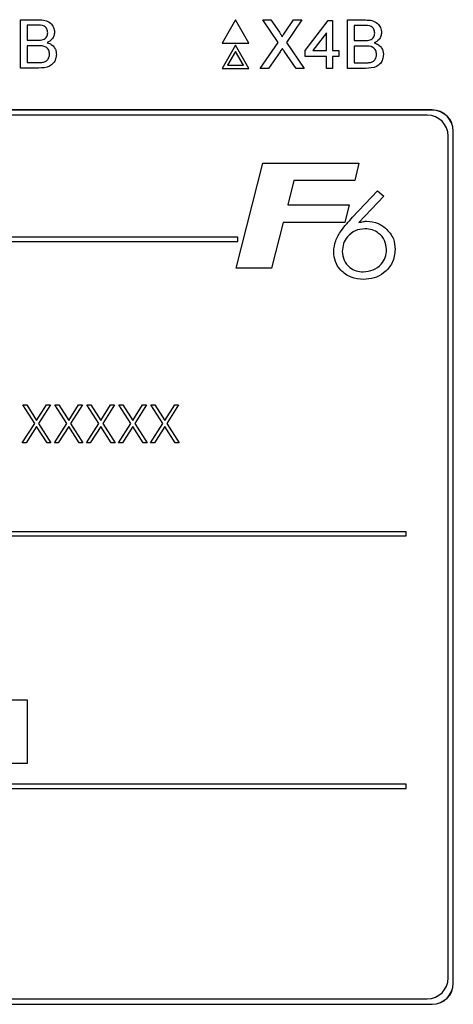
# Paper-space layout 'Blatt3' of a CAD drawing. Header units: millimetres. Extents: x 5 to 418, y 2 to 292.
# Tile 24 of 39: x 145 to 156, y 204 to 227. Entities that reach past the tile are written whole.
import ezdxf

# ---------------------------------------------------------------- set-up
doc = ezdxf.new("R2010")
doc.units = ezdxf.units.MM

psp = doc.layouts.new('Blatt3')

# ---------------------------------------------------------------- linework, layer by layer
at = {"color": 7, "linetype": 'Continuous', "lineweight": 25}
for p, q in [((145.2093, 225.9176), (145.2093, 227.0676)), ((145.2093, 227.0676), (145.6399, 227.0676)), ((150.323, 227.0607), (150.0055, 226.5107)), ((150.6406, 226.5107), (150.323, 227.0607)), ((150.9714, 227.0607), (151.1667, 227.0607)), ((151.3374, 226.5294), (150.9714, 227.0607)), ((151.1667, 227.0607), (151.3674, 226.7695)), ((151.5021, 226.7692), (151.7021, 227.0607)), ((151.9002, 227.0607), (151.5342, 226.5276)), ((151.7021, 227.0607), (151.9002, 227.0607)), ((151.9818, 226.3382), (152.5273, 227.0459)), ((152.5273, 227.0459), (152.6305, 227.0459)), ((152.6305, 227.0459), (152.6305, 226.3382)), ((152.9843, 225.9107), (152.9843, 227.0607)), ((152.9843, 227.0607), (153.4149, 227.0607)), ((145.5906, 226.9349), (145.3715, 226.9349)), ((145.3715, 226.9349), (145.3715, 226.581)), ((152.4831, 226.7524), (152.1638, 226.3382)), ((152.4831, 226.3382), (152.4831, 226.7524)), ((153.1465, 226.928), (153.1465, 226.5741)), ((153.3656, 226.928), (153.1465, 226.928)), ((145.3715, 226.581), (145.6086, 226.581)), ((150.0055, 226.5107), (150.6406, 226.5107)), ((150.9124, 225.9107), (151.3374, 226.5294)), ((151.5342, 226.5276), (151.9592, 225.9107)), ((153.1465, 226.5741), (153.3836, 226.5741)), ((145.6249, 226.4483), (145.3715, 226.4483)), ((145.3715, 226.4483), (145.3715, 226.0503)), ((150.323, 226.4607), (150.0055, 225.9107)), ((150.323, 226.3107), (150.1354, 225.9857)), ((150.6406, 225.9107), (150.323, 226.4607)), ((150.5107, 225.9857), (150.323, 226.3107)), ((151.3824, 226.3064), (151.1103, 225.9107)), ((151.7636, 225.9107), (151.4837, 226.317)), ((151.9818, 226.1908), (151.9818, 226.3382)), ((152.1638, 226.3382), (152.4831, 226.3382)), ((152.6305, 226.3382), (152.7779, 226.3382)), ((152.7779, 226.3382), (152.7779, 226.1908)), ((153.3999, 226.4414), (153.1465, 226.4414)), ((153.1465, 226.4414), (153.1465, 226.0433)), ((145.3715, 226.0503), (145.6436, 226.0503)), ((152.4831, 226.1908), (151.9818, 226.1908)), ((152.4831, 225.9107), (152.4831, 226.1908)), ((152.7779, 226.1908), (152.6305, 226.1908)), ((152.6305, 226.1908), (152.6305, 225.9107)), ((153.1465, 226.0433), (153.4186, 226.0433)), ((145.641, 225.9176), (145.2093, 225.9176)), ((150.0055, 225.9107), (150.6406, 225.9107)), ((150.1354, 225.9857), (150.5107, 225.9857)), ((151.1103, 225.9107), (150.9124, 225.9107)), ((151.9592, 225.9107), (151.7636, 225.9107)), ((152.6305, 225.9107), (152.4831, 225.9107)), ((153.416, 225.9107), (152.9843, 225.9107)), ((155.0016, 224.9218), (129.7516, 224.9218)), ((155.0016, 224.9184), (129.7516, 224.9184)), ((154.8801, 224.8003), (129.8801, 224.8003)), ((155.4981, 204.1718), (155.4981, 224.4218)), ((155.5016, 204.1718), (155.5016, 224.4218)), ((155.3801, 204.3003), (155.3801, 224.3003)), ((150.3382, 221.1616), (150.9757, 223.6616)), ((150.9757, 223.6616), (153.2548, 223.6616)), ((153.2548, 223.6616), (153.1577, 223.2449)), ((151.7104, 223.2449), (151.5631, 222.668)), ((153.1577, 223.2449), (151.7104, 223.2449)), ((153.1083, 222.3746), (153.6957, 222.9976)), ((153.6957, 222.9976), (153.8479, 222.8706)), ((153.8479, 222.8706), (153.2582, 222.2448)), ((151.5631, 222.668), (153.023, 222.668)), ((153.023, 222.668), (152.9258, 222.2513)), ((151.457, 222.2513), (151.179, 221.1616)), ((152.9258, 222.2513), (151.457, 222.2513)), ((150.3801, 221.9003), (134.8801, 221.9003)), ((134.8801, 221.8003), (150.3801, 221.8003)), ((150.3801, 221.8003), (150.3801, 221.9003)), ((151.179, 221.1616), (150.3382, 221.1616)), ((145.2661, 217.9158), (145.3593, 217.9158)), ((145.5484, 217.4748), (145.2661, 217.9158)), ((145.3593, 217.9158), (145.5949, 217.5477)), ((145.5949, 217.5477), (145.8305, 217.9158)), ((145.9238, 217.9158), (145.6416, 217.4748)), ((145.8305, 217.9158), (145.9238, 217.9158)), ((146.0276, 217.9158), (146.1208, 217.9158)), ((146.3099, 217.4748), (146.0276, 217.9158)), ((146.1208, 217.9158), (146.3565, 217.5477)), ((146.3565, 217.5477), (146.5921, 217.9158)), ((146.6853, 217.9158), (146.4031, 217.4748)), ((146.5921, 217.9158), (146.6853, 217.9158)), ((146.7891, 217.9158), (146.8824, 217.9158)), ((147.0715, 217.4748), (146.7891, 217.9158)), ((146.8824, 217.9158), (147.118, 217.5477)), ((147.118, 217.5477), (147.3536, 217.9158)), ((147.4468, 217.9158), (147.1647, 217.4748)), ((147.3536, 217.9158), (147.4468, 217.9158)), ((147.5507, 217.9158), (147.6439, 217.9158)), ((147.833, 217.4748), (147.5507, 217.9158)), ((147.6439, 217.9158), (147.8795, 217.5477)), ((147.8795, 217.5477), (148.1152, 217.9158)), ((148.2084, 217.9158), (147.9262, 217.4748)), ((148.1152, 217.9158), (148.2084, 217.9158)), ((148.3122, 217.9158), (148.4054, 217.9158)), ((148.5946, 217.4748), (148.3122, 217.9158)), ((148.4054, 217.9158), (148.6411, 217.5477)), ((148.6411, 217.5477), (148.8767, 217.9158)), ((148.9699, 217.9158), (148.6878, 217.4748)), ((148.8767, 217.9158), (148.9699, 217.9158)), ((145.2545, 217.0158), (145.5484, 217.4748)), ((145.5949, 217.402), (145.3477, 217.0158)), ((145.8421, 217.0158), (145.5949, 217.402)), ((145.6416, 217.4748), (145.9353, 217.0158)), ((146.0161, 217.0158), (146.3099, 217.4748)), ((146.3565, 217.402), (146.1093, 217.0158)), ((146.6036, 217.0158), (146.3565, 217.402)), ((146.4031, 217.4748), (146.6968, 217.0158)), ((146.7776, 217.0158), (147.0715, 217.4748)), ((147.118, 217.402), (146.8708, 217.0158)), ((147.3652, 217.0158), (147.118, 217.402)), ((147.1647, 217.4748), (147.4584, 217.0158)), ((147.5391, 217.0158), (147.833, 217.4748)), ((147.8795, 217.402), (147.6324, 217.0158)), ((148.1267, 217.0158), (147.8795, 217.402)), ((147.9262, 217.4748), (148.2199, 217.0158)), ((148.3007, 217.0158), (148.5946, 217.4748)), ((148.6411, 217.402), (148.3939, 217.0158)), ((148.8882, 217.0158), (148.6411, 217.402)), ((148.6878, 217.4748), (148.9815, 217.0158)), ((145.3477, 217.0158), (145.2545, 217.0158)), ((145.9353, 217.0158), (145.8421, 217.0158)), ((146.1093, 217.0158), (146.0161, 217.0158)), ((146.6968, 217.0158), (146.6036, 217.0158)), ((146.8708, 217.0158), (146.7776, 217.0158)), ((147.4584, 217.0158), (147.3652, 217.0158)), ((147.6324, 217.0158), (147.5391, 217.0158)), ((148.2199, 217.0158), (148.1267, 217.0158)), ((148.3939, 217.0158), (148.3007, 217.0158)), ((148.9815, 217.0158), (148.8882, 217.0158)), ((154.3801, 214.9003), (130.3801, 214.9003)), ((130.3801, 214.8003), (154.3801, 214.8003)), ((154.3801, 214.8003), (154.3801, 214.9003)), ((145.3779, 210.9003), (144.8966, 210.9003)), ((145.3779, 209.4003), (145.3779, 210.9003)), ((144.8966, 209.4003), (145.3779, 209.4003)), ((154.3801, 208.9003), (130.3801, 208.9003)), ((130.3801, 208.8003), (154.3801, 208.8003)), ((154.3801, 208.8003), (154.3801, 208.9003)), ((129.8801, 203.8003), (154.8801, 203.8003)), ((129.7516, 203.6753), (155.0016, 203.6753)), ((129.7516, 203.6718), (155.0016, 203.6718))]:
    psp.add_line(p, q, dxfattribs=at)
at = {"color": 7, "linetype": 'Continuous', "lineweight": 18}
for p, q in [((155.0016, 224.9184), (155.0016, 224.9218)), ((155.4981, 224.4218), (155.5016, 224.4218)), ((155.4981, 204.1718), (155.5016, 204.1718)), ((155.0016, 203.6753), (155.0016, 203.6718))]:
    psp.add_line(p, q, dxfattribs=at)
at = {"color": 7, "linetype": 'Continuous', "lineweight": 25}
for centre, radius, start, end in [((155.0016, 224.4218), 0.5, 0, 90), ((155.0016, 224.4218), 0.4965, 0, 90), ((154.8801, 224.3003), 0.5, 0, 90), ((154.8801, 204.3003), 0.5, 270, 0), ((155.0016, 204.1718), 0.5, 270, 0), ((155.0016, 204.1718), 0.4965, 270, 0)]:
    psp.add_arc(centre, radius, start, end, dxfattribs=at)
for points, knots in [([(145.8581, 226.7552), (145.8546, 226.7864), (145.8495, 226.8334), (145.8142, 226.8861), (145.7362, 226.9404), (145.6553, 226.9373), (145.5906, 226.9349)], [0, 0, 0, 0, 0.2494955, 0.3750147, 0.50024, 1, 1, 1, 1]), ([(145.6399, 227.0676), (145.6909, 227.0659), (145.7926, 227.0626), (145.9254, 226.9993), (146.0044, 226.889), (146.0149, 226.8093), (146.0202, 226.7695)], [0, 0, 0, 0, 0.2811114, 0.5600234, 0.7801142, 1, 1, 1, 1]), ([(153.4149, 227.0607), (153.4659, 227.059), (153.5676, 227.0556), (153.7005, 226.9924), (153.7794, 226.8821), (153.7899, 226.8024), (153.7952, 226.7626)], [0, 0, 0, 0, 0.2811174, 0.5600193, 0.780112, 1, 1, 1, 1]), ([(145.7468, 226.5946), (145.7651, 226.602), (145.8018, 226.6168), (145.8497, 226.6727), (145.8549, 226.7239), (145.8581, 226.7552)], [0, 0, 0, 0, 0.2808641, 0.5610919, 1, 1, 1, 1]), ([(146.0202, 226.7695), (146.017, 226.7398), (146.0105, 226.6804), (145.9549, 226.5855), (145.8883, 226.5461), (145.8477, 226.522)], [0, 0, 0, 0, 0.2803094, 0.560777, 1, 1, 1, 1]), ([(151.3674, 226.7695), (151.3803, 226.7499), (151.3983, 226.7226), (151.4204, 226.6867), (151.4248, 226.6687), (151.427, 226.6598)], [0, 0, 0, 0, 0.5613477, 0.7817434, 1, 1, 1, 1]), ([(151.427, 226.6598), (151.4411, 226.6802), (151.4661, 226.7167), (151.4911, 226.7532), (151.5021, 226.7692)], [0, 0, 0, 0, 0.5600007, 1, 1, 1, 1]), ([(153.6331, 226.7483), (153.6296, 226.7795), (153.6245, 226.8265), (153.5892, 226.8792), (153.5112, 226.9335), (153.4303, 226.9304), (153.3656, 226.928)], [0, 0, 0, 0, 0.2495248, 0.3750399, 0.5002604, 1, 1, 1, 1]), ([(153.5218, 226.5877), (153.5401, 226.5951), (153.5768, 226.6099), (153.6247, 226.6658), (153.6299, 226.717), (153.6331, 226.7483)], [0, 0, 0, 0, 0.2808811, 0.5610686, 1, 1, 1, 1]), ([(153.7952, 226.7626), (153.792, 226.7329), (153.7855, 226.6735), (153.7299, 226.5786), (153.6633, 226.5392), (153.6227, 226.5151)], [0, 0, 0, 0, 0.28035, 0.5608117, 1, 1, 1, 1]), ([(145.6086, 226.581), (145.6347, 226.581), (145.6812, 226.581), (145.7268, 226.5905), (145.7468, 226.5946)], [0, 0, 0, 0, 0.5603928, 1, 1, 1, 1]), ([(145.8477, 226.522), (145.8811, 226.5099), (145.9479, 226.4857), (146.0187, 226.4135), (146.0587, 226.3304), (146.0626, 226.2748), (146.0645, 226.247)], [0, 0, 0, 0, 0.2802006, 0.5596652, 0.779738, 1, 1, 1, 1]), ([(153.3836, 226.5741), (153.4097, 226.5741), (153.4562, 226.5741), (153.5018, 226.5836), (153.5218, 226.5877)], [0, 0, 0, 0, 0.5603936, 1, 1, 1, 1]), ([(153.6227, 226.5151), (153.6561, 226.503), (153.7229, 226.4788), (153.7937, 226.4066), (153.8337, 226.3235), (153.8376, 226.2679), (153.8395, 226.2401)], [0, 0, 0, 0, 0.280211, 0.5596717, 0.779703, 1, 1, 1, 1]), ([(145.9023, 226.2493), (145.8987, 226.2821), (145.8934, 226.3315), (145.8558, 226.3862), (145.7779, 226.4474), (145.6929, 226.4479), (145.6249, 226.4483)], [0, 0, 0, 0, 0.2498229, 0.3755629, 0.5011557, 1, 1, 1, 1]), ([(146.0645, 226.247), (146.0609, 226.2091), (146.0537, 226.1332), (145.9976, 226.0306), (145.8639, 225.9261), (145.7329, 225.9211), (145.641, 225.9176)], [0, 0, 0, 0, 0.1871575, 0.3743354, 0.5607898, 1, 1, 1, 1]), ([(145.7419, 226.0558), (145.7673, 226.062), (145.8178, 226.0745), (145.8711, 226.127), (145.8985, 226.1883), (145.901, 226.229), (145.9023, 226.2493)], [0, 0, 0, 0, 0.2802997, 0.559011, 0.779401, 1, 1, 1, 1]), ([(151.4365, 226.3854), (151.4263, 226.3707), (151.4081, 226.3445), (151.3902, 226.3181), (151.3824, 226.3064)], [0, 0, 0, 0, 0.560026, 1, 1, 1, 1]), ([(151.4837, 226.317), (151.4749, 226.3298), (151.4591, 226.3525), (151.4434, 226.3754), (151.4365, 226.3854)], [0, 0, 0, 0, 0.5600501, 1, 1, 1, 1]), ([(153.6773, 226.2424), (153.6737, 226.2752), (153.6684, 226.3246), (153.6308, 226.3793), (153.5529, 226.4406), (153.4679, 226.441), (153.3999, 226.4414)], [0, 0, 0, 0, 0.2497888, 0.3755305, 0.5011494, 1, 1, 1, 1]), ([(153.8395, 226.2401), (153.8359, 226.2021), (153.8287, 226.1263), (153.7726, 226.0237), (153.6389, 225.9192), (153.508, 225.9142), (153.416, 225.9107)], [0, 0, 0, 0, 0.187136, 0.3743162, 0.5607885, 1, 1, 1, 1]), ([(153.5169, 226.0489), (153.5423, 226.0551), (153.5928, 226.0676), (153.6461, 226.1201), (153.6735, 226.1814), (153.676, 226.2221), (153.6773, 226.2424)], [0, 0, 0, 0, 0.280276, 0.5590201, 0.7794049, 1, 1, 1, 1]), ([(145.6436, 226.0503), (145.662, 226.0502), (145.6949, 226.0502), (145.7276, 226.0541), (145.7419, 226.0558)], [0, 0, 0, 0, 0.5600945, 1, 1, 1, 1]), ([(153.4186, 226.0433), (153.437, 226.0433), (153.4699, 226.0433), (153.5026, 226.0472), (153.5169, 226.0489)], [0, 0, 0, 0, 0.56009114, 1, 1, 1, 1]), ([(152.6572, 221.5529), (152.6664, 221.643), (152.6849, 221.8233), (152.8587, 222.1006), (153.0136, 222.2706), (153.1083, 222.3746)], [0, 0, 0, 0, 0.2793649, 0.5591574, 1, 1, 1, 1]), ([(153.2582, 222.2448), (153.2926, 222.2554), (153.3541, 222.2742), (153.4183, 222.278), (153.4465, 222.2797)], [0, 0, 0, 0, 0.5601323, 1, 1, 1, 1]), ([(153.4465, 222.2797), (153.5382, 222.2708), (153.7022, 222.2549), (153.8337, 222.1573), (153.8916, 222.1142)], [0, 0, 0, 0, 0.5592829, 1, 1, 1, 1]), ([(153.4004, 222.1002), (153.321, 222.091), (153.1622, 222.0726), (152.9856, 221.9272), (152.8777, 221.7503), (152.8675, 221.6254), (152.8624, 221.5629)], [0, 0, 0, 0, 0.27955767, 0.559295, 0.77952591, 1, 1, 1, 1]), ([(153.9136, 221.605), (153.905, 221.6797), (153.8876, 221.8291), (153.7441, 221.9898), (153.5761, 222.086), (153.459, 222.0955), (153.4004, 222.1002)], [0, 0, 0, 0, 0.2794799, 0.55909676, 0.77943262, 1, 1, 1, 1]), ([(153.8916, 222.1142), (153.9652, 222.0335), (154.0969, 221.8891), (154.1121, 221.6959), (154.1188, 221.6106)], [0, 0, 0, 0, 0.558733, 1, 1, 1, 1]), ([(152.8624, 221.5629), (152.8704, 221.4898), (152.8864, 221.3435), (153.024, 221.1836), (153.1885, 221.089), (153.3031, 221.0794), (153.3604, 221.0745)], [0, 0, 0, 0, 0.2796402, 0.5591884, 0.7795202, 1, 1, 1, 1]), ([(153.3604, 221.0745), (153.4399, 221.0847), (153.599, 221.1049), (153.7848, 221.2392), (153.8989, 221.416), (153.9087, 221.542), (153.9136, 221.605)], [0, 0, 0, 0, 0.2796388, 0.5597293, 0.7796594, 1, 1, 1, 1]), ([(154.1188, 221.6106), (154.1058, 221.5019), (154.08, 221.2846), (153.8703, 221.0507), (153.6237, 220.9143), (153.4532, 220.9015), (153.368, 220.895)], [0, 0, 0, 0, 0.2794195, 0.5589961, 0.7793708, 1, 1, 1, 1]), ([(153.368, 220.895), (153.2665, 220.9045), (153.0638, 220.9235), (152.8272, 221.0928), (152.679, 221.3137), (152.6645, 221.4732), (152.6572, 221.5529)], [0, 0, 0, 0, 0.2800442, 0.5596931, 0.7797774, 1, 1, 1, 1])]:
    psp.add_open_spline(points, degree=3, knots=knots, dxfattribs=at)

doc.saveas('drawing.dxf')
